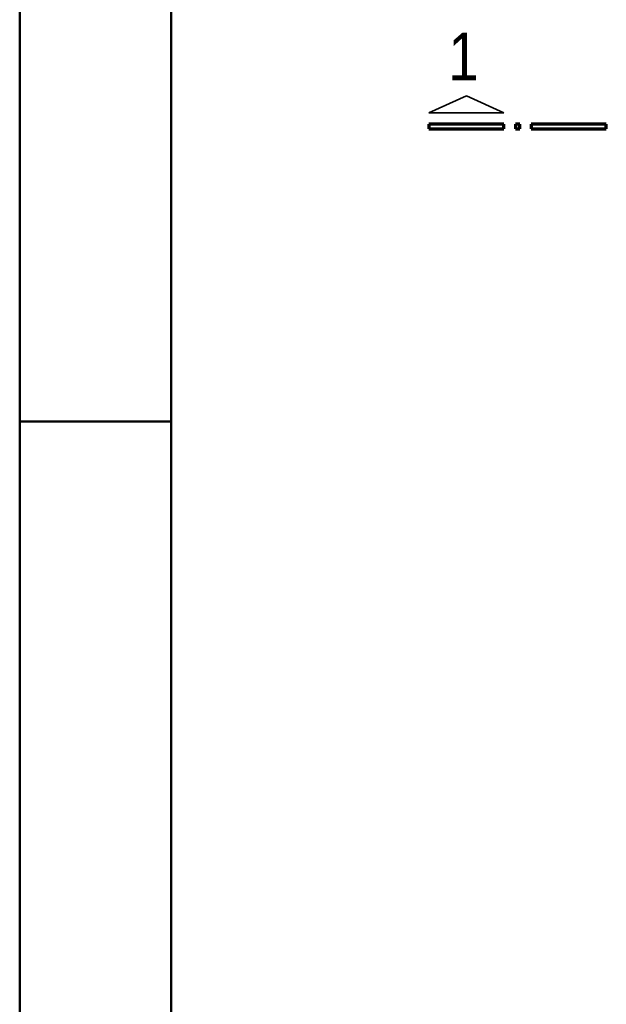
# Model space of a CAD drawing. Header units: millimetres. Extents: x -10.2 to 30.7, y 0 to 21.
# Tile 16 of 40: x 0 to 1.9, y 12.9 to 16.2. Entities that reach past the tile are written whole.
import ezdxf

# ---------------------------------------------------------------- set-up
doc = ezdxf.new("R2010")
doc.units = ezdxf.units.MM
doc.styles.add('Arial Narrow', font='ARIALN.TTF')

msp = doc.modelspace()

# ---------------------------------------------------------------- linework, layer by layer
at = {"color": 4, "linetype": 'Continuous', "lineweight": 50}
for p, q in [((0, 21.025), (0, 0)), ((0.5, 20.9), (0.5, 0.125)), ((0, 14.85), (0.5, 14.85))]:
    msp.add_line(p, q, dxfattribs=at)
at = {"color": 2, "linetype": 'Continuous', "lineweight": 35}
for p, q in [((1.4734, 15.924), (1.3497, 15.8677)), ((1.5972, 15.8677), (1.4734, 15.924)), ((1.3497, 15.8677), (1.5972, 15.8677))]:
    msp.add_line(p, q, dxfattribs=at)
at = {"color": 1, "linetype": 'Continuous', "lineweight": 70}
for p, q in [((1.5972, 15.8302), (1.3497, 15.8302)), ((1.3497, 15.8302), (1.3497, 15.8152)), ((1.5972, 15.8152), (1.5972, 15.8302)), ((1.6497, 15.8302), (1.6347, 15.8302)), ((1.6347, 15.8302), (1.6347, 15.8152)), ((1.6497, 15.8152), (1.6497, 15.8302)), ((1.9347, 15.8302), (1.6872, 15.8302)), ((1.6872, 15.8302), (1.6872, 15.8152)), ((1.9347, 15.8152), (1.9347, 15.8302)), ((1.3497, 15.8152), (1.5972, 15.8152)), ((1.6347, 15.8152), (1.6497, 15.8152)), ((1.6872, 15.8152), (1.9347, 15.8152))]:
    msp.add_line(p, q, dxfattribs=at)

# ---------------------------------------------------------------- texts
at = {"color": 1, "lineweight": 70, "style": 'Arial Narrow'}
msp.add_text('1', height=0.1575, dxfattribs=at).set_placement((1.4134, 15.975))

doc.saveas('drawing.dxf')
